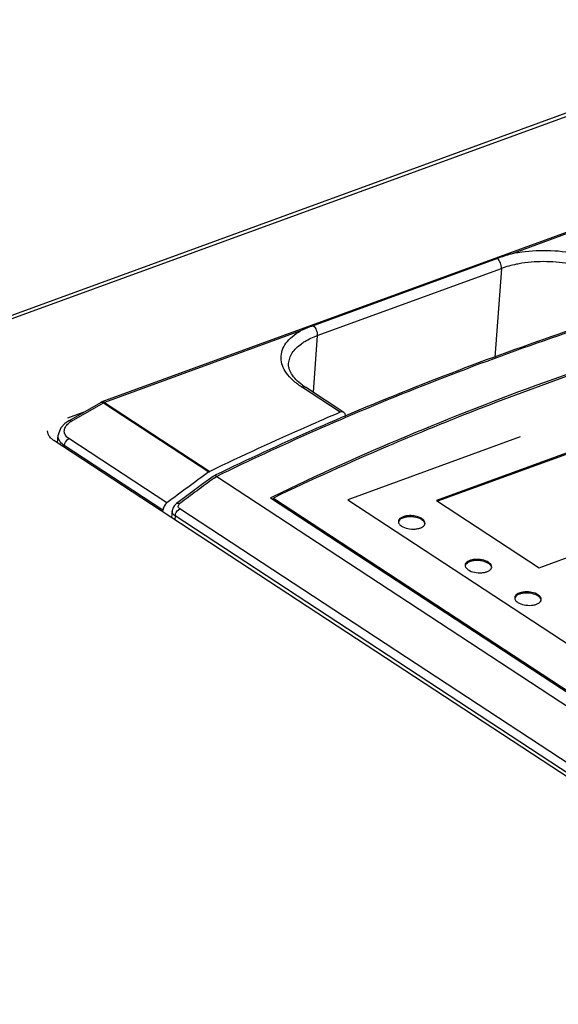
# Model space of a CAD drawing. Header units: millimetres. Extents: x 1117 to 38156, y -1945 to 7303.
# Tile 136 of 256: x 4637 to 4677, y 1268 to 1342. Entities that reach past the tile are written whole.
import ezdxf

# ---------------------------------------------------------------- set-up
doc = ezdxf.new("R2010")
doc.units = ezdxf.units.MM

msp = doc.modelspace()

# ---------------------------------------------------------------- linework, layer by layer
at = {"linetype": 'Continuous'}
for p, q in [((4583.435, 1300.569), (4697.057, 1342.017)), ((4583.698, 1300.397), (4697.544, 1341.926)), ((4688.285, 1329.87), (4643.18, 1313.416)), ((4688.488, 1329.832), (4673.815, 1324.479)), ((4672.789, 1324.141), (4659.005, 1319.113)), ((4659.309, 1318.374), (4673.093, 1323.402)), ((4673.093, 1323.402), (4672.605, 1316.737)), ((4658.057, 1318.731), (4643.383, 1313.378)), ((4659.309, 1318.374), (4658.999, 1314.137)), ((4695.799, 1316.09), (4668.231, 1306.034)), ((4695.792, 1316.004), (4668.313, 1305.98)), ((4661.023, 1312.635), (4658.133, 1314.53)), ((4661.297, 1312.63), (4658.424, 1314.514)), ((4640.721, 1312.005), (4643.102, 1313.379)), ((4640.927, 1311.968), (4643.308, 1313.342)), ((4643.308, 1313.342), (4651.2, 1308.167)), ((4643.383, 1313.378), (4651.268, 1308.208)), ((4640.642, 1312.222), (4641.876, 1312.672)), ((4639.872, 1310.348), (4639.926, 1310.923)), ((4675.91, 1300.998), (4703.478, 1311.054)), ((4746.789, 1240.242), (4639.591, 1310.532)), ((4648.057, 1305.859), (4640.717, 1310.672)), ((4674.503, 1310.804), (4661.587, 1306.092)), ((4640.368, 1310.022), (4640.379, 1310.144)), ((4647.754, 1305.308), (4640.379, 1310.144)), ((4651.538, 1307.855), (4651.511, 1307.838)), ((4651.725, 1307.946), (4651.538, 1307.855)), ((4651.73, 1307.943), (4651.538, 1307.855)), ((4651.602, 1307.714), (4651.772, 1307.838)), ((4651.602, 1307.714), (4651.772, 1307.838)), ((4651.781, 1307.833), (4651.772, 1307.838)), ((4651.781, 1307.833), (4705.785, 1272.422)), ((4649.636, 1306.459), (4648.774, 1305.814)), ((4655.98, 1306.319), (4655.818, 1306.241)), ((4655.985, 1306.316), (4655.818, 1306.241)), ((4655.818, 1306.241), (4682.889, 1288.49)), ((4656.021, 1306.108), (4656.029, 1306.22)), ((4656.029, 1306.22), (4682.908, 1288.595)), ((4661.587, 1306.092), (4684.242, 1291.237)), ((4668.231, 1306.034), (4675.91, 1300.998)), ((4647.742, 1305.187), (4647.754, 1305.308)), ((4648.445, 1305.257), (4648.402, 1304.755)), ((4702.047, 1270.635), (4649.013, 1305.409)), ((4648.675, 1304.881), (4648.65, 1304.592)), ((4701.709, 1270.107), (4648.675, 1304.881))]:
    msp.add_line(p, q, dxfattribs=at)
for points in [[(4640.721, 1312.005), (4640.417, 1311.792), (4640.122, 1311.463), (4639.957, 1311.097), (4639.926, 1310.922)], [(4651.511, 1307.838), (4650.637, 1307.199), (4649.636, 1306.459)], [(4648.774, 1305.814), (4648.614, 1305.662), (4648.493, 1305.457), (4648.445, 1305.257)]]:
    msp.add_lwpolyline(points, dxfattribs=at)
for centre, radius, start, end in [((4661.16, 1318.692), 4.994, 233.86788, 236.77597), ((4643.352, 1312.946), 0.5, 110.04048, 119.99466), ((4641.619, 1310.725), 1.422, 125.16345, 130.68622), ((4641.751, 1310.538), 1.651, 119.94648, 125.17839), ((4785.844, 1123.631), 227.833, 126.10145, 126.906)]:
    msp.add_arc(centre, radius, start, end, dxfattribs=at)
msp.add_ellipse((4823.648, 1223.136), major_axis=(236.94, 30.577), ratio=0.600202, start_param=2.305465, end_param=2.324886, dxfattribs=at)
for points, knots in [([(4696.793, 1324.364), (4690.605, 1322.724), (4678.642, 1319.147), (4666.962, 1314.727), (4661.374, 1312.346)], [0, 0, 0, 0, 0.513173, 1, 1, 1, 1]), ([(4696.817, 1324.276), (4690.63, 1322.634), (4678.674, 1319.052), (4667.002, 1314.624), (4661.42, 1312.24)], [0, 0, 0, 0, 0.513275, 1, 1, 1, 1]), ([(4673.812, 1324.478), (4673.724, 1324.452), (4673.38, 1324.349), (4673.04, 1324.233), (4672.789, 1324.141)], [0, 0, 0, 0, 0.254501, 1, 1, 1, 1]), ([(4682.025, 1323.246), (4681.494, 1323.594), (4680.243, 1324.164), (4678.179, 1324.65), (4675.983, 1324.789), (4674.514, 1324.633), (4673.815, 1324.479)], [0, 0, 0, 0, 0.224779, 0.480725, 0.746865, 1, 1, 1, 1]), ([(4673.093, 1323.402), (4673.103, 1323.54), (4673.046, 1323.817), (4672.893, 1324.057), (4672.789, 1324.141)], [0, 0, 0, 0, 0.508426, 1, 1, 1, 1]), ([(4674.622, 1323.785), (4674.486, 1323.764), (4673.968, 1323.672), (4673.457, 1323.535), (4673.093, 1323.402)], [0, 0, 0, 0, 0.262273, 1, 1, 1, 1]), ([(4681.527, 1322.56), (4681.084, 1322.851), (4680.047, 1323.338), (4678.331, 1323.781), (4676.482, 1323.956), (4675.23, 1323.879), (4674.622, 1323.785)], [0, 0, 0, 0, 0.222969, 0.476004, 0.741642, 1, 1, 1, 1]), ([(4698.885, 1321.955), (4691.266, 1319.918), (4676.693, 1315.392), (4662.597, 1309.524), (4655.98, 1306.319)], [0, 0, 0, 0, 0.517532, 1, 1, 1, 1]), ([(4698.912, 1321.863), (4693.465, 1320.39), (4682.894, 1317.212), (4672.538, 1313.383), (4667.552, 1311.337)], [0, 0, 0, 0, 0.511504, 1, 1, 1, 1]), ([(4659.005, 1319.113), (4658.924, 1319.083), (4658.605, 1318.964), (4658.29, 1318.836), (4658.06, 1318.732)], [0, 0, 0, 0, 0.255421, 1, 1, 1, 1]), ([(4659.005, 1319.113), (4659.109, 1319.028), (4659.262, 1318.789), (4659.319, 1318.512), (4659.309, 1318.374)], [0, 0, 0, 0, 0.491536, 1, 1, 1, 1]), ([(4658.133, 1314.53), (4657.905, 1314.68), (4657.493, 1314.992), (4657, 1315.532), (4656.685, 1316.105), (4656.566, 1316.7), (4656.659, 1317.289), (4656.956, 1317.839), (4657.434, 1318.333), (4657.834, 1318.605), (4658.057, 1318.731)], [0, 0, 0, 0, 0.152366, 0.286851, 0.405571, 0.513718, 0.619435, 0.731668, 0.857331, 1, 1, 1, 1]), ([(4658.123, 1317.767), (4658.207, 1317.827), (4658.579, 1318.071), (4658.988, 1318.257), (4659.309, 1318.374)], [0, 0, 0, 0, 0.231554, 1, 1, 1, 1]), ([(4657.165, 1316.294), (4657.175, 1316.429), (4657.234, 1316.705), (4657.509, 1317.246), (4657.86, 1317.577), (4658.123, 1317.767)], [0, 0, 0, 0, 0.224839, 0.461217, 1, 1, 1, 1]), ([(4658.215, 1314.658), (4658.037, 1314.789), (4657.726, 1315.05), (4657.378, 1315.482), (4657.186, 1315.898), (4657.156, 1316.172), (4657.165, 1316.294)], [0, 0, 0, 0, 0.328366, 0.599554, 0.817541, 1, 1, 1, 1]), ([(4658.133, 1314.53), (4658.183, 1314.549), (4658.284, 1314.569), (4658.385, 1314.54), (4658.424, 1314.514)], [0, 0, 0, 0, 0.533609, 1, 1, 1, 1]), ([(4643.102, 1313.379), (4643.109, 1313.384), (4643.144, 1313.399), (4643.184, 1313.395), (4643.212, 1313.388)], [0, 0, 0, 0, 0.230261, 1, 1, 1, 1]), ([(4643.383, 1313.378), (4643.366, 1313.389), (4643.306, 1313.423), (4643.227, 1313.433), (4643.18, 1313.416)], [0, 0, 0, 0, 0.285933, 1, 1, 1, 1]), ([(4643.212, 1313.388), (4643.22, 1313.386), (4643.253, 1313.374), (4643.285, 1313.357), (4643.308, 1313.342)], [0, 0, 0, 0, 0.228215, 1, 1, 1, 1]), ([(4661.023, 1312.635), (4660.19, 1312.281), (4656.911, 1310.866), (4653.667, 1309.371), (4651.268, 1308.208)], [0, 0, 0, 0, 0.253486, 1, 1, 1, 1]), ([(4661.297, 1312.63), (4661.261, 1312.654), (4661.164, 1312.68), (4661.07, 1312.655), (4661.023, 1312.635)], [0, 0, 0, 0, 0.461493, 1, 1, 1, 1]), ([(4661.418, 1312.332), (4661.42, 1312.393), (4661.409, 1312.506), (4661.339, 1312.603), (4661.297, 1312.63)], [0, 0, 0, 0, 0.548965, 1, 1, 1, 1]), ([(4640.717, 1310.672), (4640.619, 1310.736), (4640.45, 1310.888), (4640.345, 1311.214), (4640.442, 1311.547), (4640.598, 1311.722), (4640.692, 1311.803)], [0, 0, 0, 0, 0.261176, 0.489333, 0.724656, 1, 1, 1, 1]), ([(4640.721, 1312.005), (4640.734, 1312.013), (4640.805, 1312.035), (4640.879, 1312), (4640.927, 1311.968)], [0, 0, 0, 0, 0.206394, 1, 1, 1, 1]), ([(4661.374, 1312.346), (4660.55, 1311.994), (4657.306, 1310.588), (4654.097, 1309.102), (4651.725, 1307.946)], [0, 0, 0, 0, 0.253542, 1, 1, 1, 1]), ([(4661.42, 1312.24), (4660.596, 1311.888), (4657.356, 1310.48), (4654.15, 1308.992), (4651.781, 1307.833)], [0, 0, 0, 0, 0.253577, 1, 1, 1, 1]), ([(4639.295, 1310.788), (4639.24, 1310.855), (4639.15, 1310.995), (4639.122, 1311.161), (4639.128, 1311.237)], [0, 0, 0, 0, 0.530835, 1, 1, 1, 1]), ([(4640.049, 1310.459), (4640.003, 1310.528), (4639.932, 1310.678), (4639.918, 1310.844), (4639.926, 1310.923)], [0, 0, 0, 0, 0.511125, 1, 1, 1, 1]), ([(4667.552, 1311.337), (4666.564, 1310.932), (4662.686, 1309.31), (4658.855, 1307.577), (4656.029, 1306.22)], [0, 0, 0, 0, 0.254112, 1, 1, 1, 1]), ([(4639.591, 1310.532), (4639.562, 1310.551), (4639.455, 1310.626), (4639.356, 1310.715), (4639.295, 1310.788)], [0, 0, 0, 0, 0.268978, 1, 1, 1, 1]), ([(4640.379, 1310.144), (4640.345, 1310.166), (4640.221, 1310.255), (4640.111, 1310.366), (4640.049, 1310.459)], [0, 0, 0, 0, 0.268421, 1, 1, 1, 1]), ([(4640.379, 1310.144), (4640.384, 1310.195), (4640.434, 1310.403), (4640.578, 1310.591), (4640.717, 1310.672)], [0, 0, 0, 0, 0.243651, 1, 1, 1, 1]), ([(4651.772, 1307.838), (4651.751, 1307.848), (4651.678, 1307.878), (4651.589, 1307.88), (4651.538, 1307.855)], [0, 0, 0, 0, 0.286085, 1, 1, 1, 1]), ([(4648.057, 1305.859), (4647.972, 1305.796), (4647.836, 1305.623), (4647.764, 1305.416), (4647.754, 1305.308)], [0, 0, 0, 0, 0.494022, 1, 1, 1, 1]), ([(4648.774, 1305.815), (4648.789, 1305.826), (4648.87, 1305.866), (4648.968, 1305.84), (4649.03, 1305.811)], [0, 0, 0, 0, 0.216536, 1, 1, 1, 1]), ([(4649.013, 1305.409), (4648.978, 1305.432), (4648.918, 1305.487), (4648.875, 1305.651), (4648.964, 1305.762), (4649.03, 1305.811)], [0, 0, 0, 0, 0.259953, 0.487097, 1, 1, 1, 1]), ([(4648.675, 1304.881), (4648.605, 1304.927), (4648.485, 1305.03), (4648.439, 1305.188), (4648.445, 1305.257)], [0, 0, 0, 0, 0.548703, 1, 1, 1, 1]), ([(4648.675, 1304.881), (4648.679, 1304.933), (4648.729, 1305.141), (4648.874, 1305.328), (4649.013, 1305.409)], [0, 0, 0, 0, 0.243486, 1, 1, 1, 1]), ([(4667.142, 1304.677), (4666.994, 1304.774), (4666.722, 1304.864), (4666.35, 1304.907), (4666.06, 1304.897), (4665.798, 1304.846), (4665.583, 1304.756), (4665.43, 1304.633), (4665.383, 1304.522), (4665.379, 1304.47)], [0, 0, 0, 0, 0.269634, 0.421314, 0.570764, 0.708219, 0.82608, 0.921415, 1, 1, 1, 1]), ([(4665.386, 1304.389), (4665.392, 1304.364), (4665.437, 1304.252), (4665.532, 1304.169), (4665.61, 1304.118)], [0, 0, 0, 0, 0.215185, 1, 1, 1, 1]), ([(4667.136, 1304.59), (4666.999, 1304.68), (4666.661, 1304.798), (4666.224, 1304.83), (4665.876, 1304.78), (4665.613, 1304.696), (4665.437, 1304.572), (4665.393, 1304.466)], [0, 0, 0, 0, 0.261116, 0.554884, 0.693536, 0.816438, 1, 1, 1, 1]), ([(4667.361, 1304.316), (4667.355, 1304.341), (4667.311, 1304.454), (4667.215, 1304.538), (4667.136, 1304.59)], [0, 0, 0, 0, 0.214961, 1, 1, 1, 1]), ([(4667.374, 1304.324), (4667.378, 1304.388), (4667.326, 1304.537), (4667.211, 1304.632), (4667.142, 1304.677)], [0, 0, 0, 0, 0.437412, 1, 1, 1, 1]), ([(4665.61, 1304.118), (4665.75, 1304.026), (4666.095, 1303.907), (4666.541, 1303.877), (4666.893, 1303.933), (4667.154, 1304.021), (4667.326, 1304.155), (4667.361, 1304.263)], [0, 0, 0, 0, 0.26368, 0.559646, 0.698292, 0.820175, 1, 1, 1, 1]), ([(4672.134, 1301.403), (4671.986, 1301.501), (4671.714, 1301.59), (4671.342, 1301.634), (4671.052, 1301.624), (4670.789, 1301.573), (4670.575, 1301.483), (4670.422, 1301.36), (4670.375, 1301.248), (4670.371, 1301.197)], [0, 0, 0, 0, 0.269634, 0.421314, 0.570764, 0.708219, 0.82608, 0.921415, 1, 1, 1, 1]), ([(4672.128, 1301.317), (4671.991, 1301.407), (4671.653, 1301.525), (4671.216, 1301.557), (4670.868, 1301.507), (4670.605, 1301.423), (4670.429, 1301.299), (4670.384, 1301.193)], [0, 0, 0, 0, 0.261116, 0.554884, 0.693536, 0.816438, 1, 1, 1, 1]), ([(4672.365, 1301.051), (4672.37, 1301.114), (4672.318, 1301.263), (4672.202, 1301.358), (4672.134, 1301.403)], [0, 0, 0, 0, 0.437412, 1, 1, 1, 1]), ([(4670.378, 1301.116), (4670.384, 1301.091), (4670.429, 1300.979), (4670.524, 1300.896), (4670.602, 1300.845)], [0, 0, 0, 0, 0.215185, 1, 1, 1, 1]), ([(4670.602, 1300.845), (4670.742, 1300.753), (4671.087, 1300.634), (4671.533, 1300.604), (4671.885, 1300.66), (4672.146, 1300.748), (4672.318, 1300.881), (4672.353, 1300.99)], [0, 0, 0, 0, 0.26368, 0.559646, 0.698292, 0.820175, 1, 1, 1, 1]), ([(4672.353, 1301.042), (4672.347, 1301.068), (4672.303, 1301.181), (4672.206, 1301.265), (4672.128, 1301.317)], [0, 0, 0, 0, 0.214961, 1, 1, 1, 1]), ([(4675.846, 1298.969), (4675.698, 1299.067), (4675.426, 1299.157), (4675.053, 1299.2), (4674.764, 1299.19), (4674.501, 1299.139), (4674.287, 1299.049), (4674.134, 1298.926), (4674.087, 1298.815), (4674.083, 1298.763)], [0, 0, 0, 0, 0.269634, 0.421314, 0.570764, 0.708219, 0.82608, 0.921415, 1, 1, 1, 1]), ([(4674.09, 1298.682), (4674.096, 1298.657), (4674.141, 1298.545), (4674.236, 1298.462), (4674.314, 1298.411)], [0, 0, 0, 0, 0.215185, 1, 1, 1, 1]), ([(4675.84, 1298.883), (4675.702, 1298.973), (4675.365, 1299.091), (4674.927, 1299.123), (4674.58, 1299.073), (4674.316, 1298.989), (4674.141, 1298.865), (4674.096, 1298.759)], [0, 0, 0, 0, 0.261116, 0.554884, 0.693536, 0.816438, 1, 1, 1, 1]), ([(4674.314, 1298.411), (4674.454, 1298.319), (4674.799, 1298.2), (4675.245, 1298.17), (4675.597, 1298.226), (4675.858, 1298.314), (4676.03, 1298.447), (4676.065, 1298.556)], [0, 0, 0, 0, 0.26368, 0.559646, 0.698292, 0.820175, 1, 1, 1, 1]), ([(4676.065, 1298.608), (4676.059, 1298.634), (4676.015, 1298.747), (4675.918, 1298.831), (4675.84, 1298.883)], [0, 0, 0, 0, 0.214961, 1, 1, 1, 1]), ([(4676.077, 1298.617), (4676.082, 1298.681), (4676.03, 1298.829), (4675.914, 1298.924), (4675.846, 1298.969)], [0, 0, 0, 0, 0.437412, 1, 1, 1, 1])]:
    msp.add_open_spline(points, degree=3, knots=knots, dxfattribs=at)
for points in [[(4643.308, 1313.342), (4643.332, 1313.356), (4643.357, 1313.368), (4643.383, 1313.378)], [(4651.2, 1308.167), (4651.221, 1308.183), (4651.244, 1308.197), (4651.268, 1308.208)], [(4665.379, 1304.47), (4665.377, 1304.443), (4665.38, 1304.415), (4665.386, 1304.389)], [(4665.393, 1304.466), (4665.387, 1304.451), (4665.382, 1304.437), (4665.378, 1304.421)], [(4667.361, 1304.263), (4667.368, 1304.283), (4667.372, 1304.303), (4667.374, 1304.324)], [(4670.371, 1301.197), (4670.369, 1301.17), (4670.371, 1301.142), (4670.378, 1301.116)], [(4670.384, 1301.193), (4670.378, 1301.178), (4670.374, 1301.163), (4670.37, 1301.148)], [(4672.353, 1300.99), (4672.36, 1301.01), (4672.364, 1301.03), (4672.365, 1301.051)], [(4674.083, 1298.763), (4674.081, 1298.736), (4674.083, 1298.708), (4674.09, 1298.682)], [(4674.096, 1298.759), (4674.09, 1298.744), (4674.086, 1298.729), (4674.082, 1298.714)], [(4676.065, 1298.556), (4676.072, 1298.576), (4676.076, 1298.596), (4676.077, 1298.617)]]:
    msp.add_open_spline(points, degree=3, dxfattribs=at)

doc.saveas('drawing.dxf')
